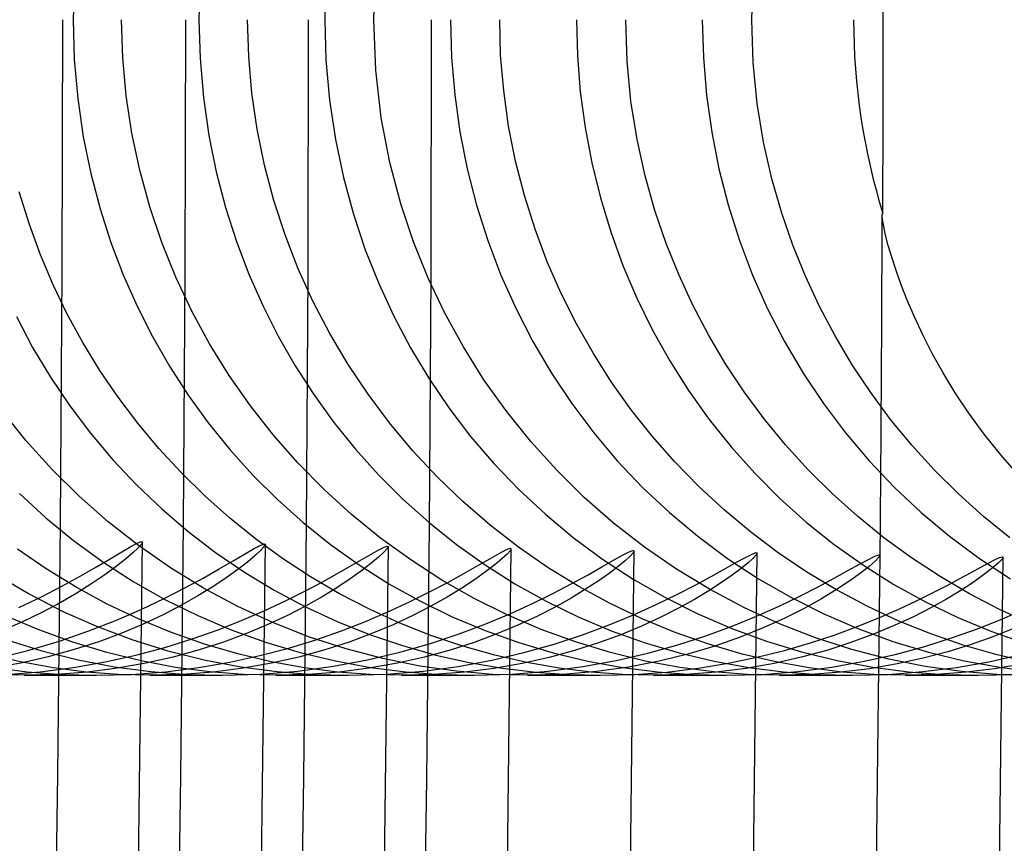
# Model space of a CAD drawing. Header units: millimetres. Extents: x -232 to 232, y -232 to 232.
# Tile 44 of 66: x 183.37 to 186.37, y -2.51 to 0. Entities that reach past the tile are written whole.
import ezdxf

# ---------------------------------------------------------------- set-up
doc = ezdxf.new("R2010")
doc.units = ezdxf.units.MM
doc.layers.add('HIDDEN', color=7, linetype='Continuous')
doc.layers.add('THICK', color=7, linetype='Continuous')

msp = doc.modelspace()

# ---------------------------------------------------------------- linework, layer by layer
at = {"layer": 'HIDDEN'}
for p, q in [((184.4483, 0), (184.4537, 0.1453)), ((185.6012, 0), (185.6063, 0.1416)), ((183.5345, 0.1089), (183.5317, 0)), ((183.9182, 0.1085), (183.9154, 0)), ((184.3018, 0.1069), (184.2991, 0)), ((186.002, 0), (186.0019, 0.0984)), ((183.6831, -0.1166), (183.6797, 0)), ((184.0672, -0.1124), (184.064, 0)), ((184.6829, 0), (184.686, -0.1152)), ((184.8355, -0.1083), (184.8326, 0)), ((185.0666, 0), (185.0695, -0.1105)), ((185.221, -0.1268), (185.2169, 0)), ((185.4504, 0), (185.4536, -0.1156)), ((183.5317, 0), (183.5352, -0.1209)), ((183.9154, 0), (183.9188, -0.1185)), ((184.2991, 0), (184.3028, -0.1225)), ((184.4544, -0.1543), (184.4483, 0)), ((185.6056, -0.1309), (185.6012, 0)), ((186.0019, -0.0984), (186.002, 0)), ((183.6935, -0.2321), (183.6831, -0.1166)), ((183.9188, -0.1185), (183.9291, -0.2372)), ((184.0768, -0.2238), (184.0672, -0.1124)), ((184.686, -0.1152), (184.6956, -0.2294)), ((184.8447, -0.2165), (184.8355, -0.1083)), ((185.0695, -0.1105), (185.0784, -0.2202)), ((185.4536, -0.1156), (185.4632, -0.23)), ((186.0018, -0.1968), (186.0019, -0.0984)), ((183.5352, -0.1209), (183.5458, -0.2409)), ((184.3028, -0.1225), (184.3138, -0.2454)), ((185.2328, -0.2488), (185.221, -0.1268)), ((185.618, -0.2556), (185.6056, -0.1309)), ((184.4715, -0.2998), (184.4544, -0.1543)), ((186.0017, -0.2953), (186.0018, -0.1968)), ((183.7108, -0.3464), (183.6935, -0.2321)), ((183.9291, -0.2372), (183.9458, -0.3528)), ((184.0929, -0.3341), (184.0768, -0.2238)), ((184.6956, -0.2294), (184.7115, -0.3426)), ((184.8599, -0.3246), (184.8447, -0.2165)), ((185.0784, -0.2202), (185.093, -0.3289)), ((185.4632, -0.23), (185.4791, -0.3432)), ((183.5458, -0.2409), (183.5628, -0.357)), ((184.3138, -0.2454), (184.3318, -0.3654)), ((185.2515, -0.3655), (185.2328, -0.2488)), ((185.6374, -0.374), (185.618, -0.2556)), ((184.4977, -0.4358), (184.4715, -0.2998)), ((186.0015, -0.3939), (186.0017, -0.2953)), ((184.8811, -0.4318), (184.8599, -0.3246)), ((185.093, -0.3289), (185.1134, -0.4366)), ((183.5628, -0.357), (183.5857, -0.469)), ((183.7348, -0.4594), (183.7108, -0.3464)), ((183.9458, -0.3528), (183.9684, -0.4646)), ((184.1152, -0.4433), (184.0929, -0.3341)), ((184.7115, -0.3426), (184.7337, -0.4548)), ((185.4791, -0.3432), (185.5012, -0.4549)), ((184.3318, -0.3654), (184.3562, -0.4816)), ((185.2762, -0.4768), (185.2515, -0.3655)), ((185.6627, -0.4857), (185.6374, -0.374)), ((186.0013, -0.4924), (186.0015, -0.3939)), ((184.1437, -0.5512), (184.1152, -0.4433)), ((184.5312, -0.5621), (184.4977, -0.4358)), ((184.908, -0.5366), (184.8811, -0.4318)), ((185.1134, -0.4366), (185.1396, -0.543)), ((183.5857, -0.469), (183.614, -0.5767)), ((183.7653, -0.5708), (183.7348, -0.4594)), ((183.9684, -0.4646), (183.9966, -0.5726)), ((184.7337, -0.4548), (184.7621, -0.5654)), ((185.306, -0.5825), (185.2762, -0.4768)), ((185.5012, -0.4549), (185.5295, -0.565)), ((184.3562, -0.4816), (184.3866, -0.5937)), ((185.6927, -0.5903), (185.6627, -0.4857)), ((186.001, -0.5911), (186.0013, -0.4924)), ((183.3983, -0.6244), (183.3677, -0.5252)), ((184.9403, -0.6388), (184.908, -0.5366)), ((184.1781, -0.6568), (184.1437, -0.5512)), ((184.5701, -0.6781), (184.5312, -0.5621)), ((184.7621, -0.5654), (184.7964, -0.6738)), ((185.1396, -0.543), (185.1713, -0.6476)), ((185.5295, -0.565), (185.5638, -0.6733)), ((183.614, -0.5767), (183.6472, -0.68)), ((183.8022, -0.6798), (183.7653, -0.5708)), ((183.9966, -0.5726), (184.0298, -0.6765)), ((184.3866, -0.5937), (184.4225, -0.7016)), ((185.3402, -0.6825), (185.306, -0.5825)), ((185.7265, -0.6881), (185.6927, -0.5903)), ((185.999, -0.5975), (185.9991, -0.5956)), ((186.0002, -0.611), (185.999, -0.5975)), ((185.9991, -0.5956), (185.9993, -0.594)), ((185.9993, -0.594), (185.9995, -0.5928)), ((185.9995, -0.5928), (185.9999, -0.5919)), ((185.9999, -0.5919), (186.0004, -0.5913)), ((186.0004, -0.5913), (186.001, -0.5911)), ((183.4324, -0.7176), (183.3983, -0.6244)), ((186.0037, -0.6311), (186.0002, -0.611)), ((184.2181, -0.7599), (184.1781, -0.6568)), ((184.9777, -0.7383), (184.9403, -0.6388)), ((185.1713, -0.6476), (185.2084, -0.7499)), ((186.0095, -0.6572), (186.0037, -0.6311)), ((186.0176, -0.6887), (186.0095, -0.6572)), ((183.6472, -0.68), (183.6848, -0.7787)), ((183.845, -0.7859), (183.8022, -0.6798)), ((184.0298, -0.6765), (184.0676, -0.7763)), ((184.6145, -0.788), (184.5701, -0.6781)), ((184.7964, -0.6738), (184.8365, -0.7794)), ((185.3785, -0.7778), (185.3402, -0.6825)), ((185.5638, -0.6733), (185.6039, -0.7789)), ((185.7648, -0.7826), (185.7265, -0.6881)), ((186.0282, -0.7249), (186.0176, -0.6887)), ((183.471, -0.8089), (183.4324, -0.7176)), ((184.4225, -0.7016), (184.4635, -0.8051)), ((185.0199, -0.8348), (184.9777, -0.7383)), ((185.2084, -0.7499), (185.2508, -0.8497)), ((186.0413, -0.7651), (186.0282, -0.7249)), ((183.6848, -0.7787), (183.7269, -0.874)), ((184.0676, -0.7763), (184.1098, -0.872)), ((184.2637, -0.8602), (184.2181, -0.7599)), ((184.8365, -0.7794), (184.8823, -0.8822)), ((185.4215, -0.8708), (185.3785, -0.7778)), ((185.6039, -0.7789), (185.6496, -0.8817)), ((186.0569, -0.8088), (186.0413, -0.7651)), ((183.5141, -0.8981), (183.471, -0.8089)), ((183.8938, -0.889), (183.845, -0.7859)), ((184.4635, -0.8051), (184.5093, -0.9044)), ((184.6652, -0.8948), (184.6145, -0.788)), ((185.8078, -0.8749), (185.7648, -0.7826)), ((186.0754, -0.856), (186.0569, -0.8088)), ((185.0669, -0.9282), (185.0199, -0.8348)), ((184.3145, -0.9576), (184.2637, -0.8602)), ((185.2508, -0.8497), (185.2984, -0.9466)), ((186.0972, -0.9069), (186.0754, -0.856)), ((183.5616, -0.9851), (183.5141, -0.8981)), ((183.7269, -0.874), (183.774, -0.9669)), ((183.9481, -0.9889), (183.8938, -0.889)), ((184.1098, -0.872), (184.1569, -0.9652)), ((184.722, -0.9983), (184.6652, -0.8948)), ((184.8823, -0.8822), (184.9336, -0.9819)), ((185.4693, -0.9614), (185.4215, -0.8708)), ((185.6496, -0.8817), (185.701, -0.9814)), ((185.8554, -0.9649), (185.8078, -0.8749)), ((183.3586, -0.9059), (183.4081, -0.9995)), ((184.5093, -0.9044), (184.5602, -1.0007)), ((185.1182, -1.0184), (185.0669, -0.9282)), ((186.1225, -0.961), (186.0972, -0.9069)), ((184.3704, -1.0519), (184.3145, -0.9576)), ((185.2984, -0.9466), (185.3511, -1.0407)), ((183.6134, -1.0697), (183.5616, -0.9851)), ((183.774, -0.9669), (183.8258, -1.0573)), ((184.0078, -1.0853), (183.9481, -0.9889)), ((184.1569, -0.9652), (184.2088, -1.0559)), ((184.9336, -0.9819), (184.9902, -1.0782)), ((185.5215, -1.0495), (185.4693, -0.9614)), ((185.701, -0.9814), (185.7577, -1.0779)), ((185.9076, -1.0524), (185.8554, -0.9649)), ((186.1516, -1.0179), (186.1225, -0.961)), ((183.4081, -0.9995), (183.4624, -1.0902)), ((184.5602, -1.0007), (184.6164, -1.094)), ((184.7847, -1.0982), (184.722, -0.9983)), ((185.1738, -1.1055), (185.1182, -1.0184)), ((186.1846, -1.0771), (186.1516, -1.0179)), ((185.3511, -1.0407), (185.4088, -1.1316)), ((185.5782, -1.1349), (185.5215, -1.0495)), ((183.6693, -1.1518), (183.6134, -1.0697)), ((183.8258, -1.0573), (183.8824, -1.1449)), ((184.2088, -1.0559), (184.2654, -1.1438)), ((184.4312, -1.1428), (184.3704, -1.0519)), ((184.9902, -1.0782), (185.0522, -1.1711)), ((185.7577, -1.0779), (185.8198, -1.1709)), ((185.9641, -1.1373), (185.9076, -1.0524)), ((186.2218, -1.1382), (186.1846, -1.0771)), ((183.4624, -1.0902), (183.5214, -1.1777)), ((184.0727, -1.1781), (184.0078, -1.0853)), ((184.6164, -1.094), (184.6777, -1.1842)), ((184.8531, -1.1943), (184.7847, -1.0982)), ((185.2339, -1.1897), (185.1738, -1.1055)), ((185.4088, -1.1316), (185.4712, -1.2192)), ((185.6392, -1.2173), (185.5782, -1.1349)), ((186.0248, -1.2192), (185.9641, -1.1373)), ((186.2634, -1.2007), (186.2218, -1.1382)), ((183.7293, -1.2313), (183.6693, -1.1518)), ((183.8824, -1.1449), (183.9436, -1.2295)), ((184.2654, -1.1438), (184.3268, -1.2286)), ((184.4968, -1.2302), (184.4312, -1.1428)), ((185.8198, -1.1709), (185.887, -1.2602)), ((183.3889, -1.2845), (183.3161, -1.1938)), ((183.5214, -1.1777), (183.585, -1.2618)), ((184.1426, -1.2671), (184.0727, -1.1781)), ((184.6777, -1.1842), (184.744, -1.271)), ((184.9271, -1.2863), (184.8531, -1.1943)), ((185.0522, -1.1711), (185.1192, -1.2602)), ((185.2984, -1.271), (185.2339, -1.1897)), ((186.3096, -1.2641), (186.2634, -1.2007)), ((183.9436, -1.2295), (184.0095, -1.311)), ((184.3268, -1.2286), (184.3928, -1.3104)), ((184.5669, -1.314), (184.4968, -1.2302)), ((185.4712, -1.2192), (185.5384, -1.3033)), ((185.7044, -1.2968), (185.6392, -1.2173)), ((186.0898, -1.2982), (186.0248, -1.2192)), ((183.7933, -1.3079), (183.7293, -1.2313)), ((185.1192, -1.2602), (185.1912, -1.3454)), ((185.887, -1.2602), (185.9592, -1.3456)), ((183.467, -1.3711), (183.3889, -1.2845)), ((183.585, -1.2618), (183.653, -1.3424)), ((184.2173, -1.3521), (184.1426, -1.2671)), ((184.744, -1.271), (184.8152, -1.3541)), ((185.0063, -1.374), (184.9271, -1.2863)), ((185.3671, -1.3492), (185.2984, -1.271)), ((186.3605, -1.3279), (186.3096, -1.2641)), ((183.8612, -1.3816), (183.7933, -1.3079)), ((184.0095, -1.311), (184.0798, -1.3891)), ((184.3928, -1.3104), (184.4633, -1.3887)), ((184.6415, -1.394), (184.5669, -1.314)), ((185.5384, -1.3033), (185.6102, -1.3836)), ((185.7736, -1.3729), (185.7044, -1.2968)), ((186.1587, -1.374), (186.0898, -1.2982)), ((183.653, -1.3424), (183.7254, -1.4194)), ((185.1912, -1.3454), (185.2682, -1.4266)), ((185.4399, -1.4239), (185.3671, -1.3492)), ((185.9592, -1.3456), (186.0363, -1.4268)), ((186.4155, -1.3908), (186.3605, -1.3279)), ((183.5502, -1.4535), (183.467, -1.3711)), ((184.2968, -1.4329), (184.2173, -1.3521)), ((184.8152, -1.3541), (184.8912, -1.4334)), ((185.0906, -1.4571), (185.0063, -1.374)), ((185.8467, -1.4457), (185.7736, -1.3729)), ((186.2316, -1.4464), (186.1587, -1.374)), ((183.933, -1.4522), (183.8612, -1.3816)), ((184.0798, -1.3891), (184.1546, -1.4636)), ((184.4633, -1.3887), (184.5383, -1.4634)), ((184.7204, -1.47), (184.6415, -1.394)), ((185.6102, -1.3836), (185.6866, -1.4601)), ((183.7254, -1.4194), (183.8018, -1.4923)), ((184.3807, -1.5093), (184.2968, -1.4329)), ((184.8912, -1.4334), (184.9719, -1.5086)), ((185.2682, -1.4266), (185.3499, -1.5034)), ((185.5168, -1.4952), (185.4399, -1.4239)), ((186.0363, -1.4268), (186.1181, -1.5037)), ((183.368, -1.4455), (183.4485, -1.5194)), ((183.6384, -1.5313), (183.5502, -1.4535)), ((184.0085, -1.5195), (183.933, -1.4522)), ((184.1546, -1.4636), (184.2336, -1.5342)), ((184.5383, -1.4634), (184.6176, -1.5342)), ((184.8034, -1.5418), (184.7204, -1.47)), ((185.1798, -1.5354), (185.0906, -1.4571)), ((185.6866, -1.4601), (185.7674, -1.5325)), ((185.9236, -1.5148), (185.8467, -1.4457)), ((186.3082, -1.5153), (186.2316, -1.4464)), ((183.8018, -1.4923), (183.8822, -1.5611)), ((185.5976, -1.5627), (185.5168, -1.4952)), ((183.4485, -1.5194), (183.5332, -1.5887)), ((183.7314, -1.6042), (183.6384, -1.5313)), ((184.0876, -1.5833), (184.0085, -1.5195)), ((184.4689, -1.5811), (184.3807, -1.5093)), ((184.9719, -1.5086), (185.057, -1.5793)), ((185.3499, -1.5034), (185.4363, -1.5757)), ((186.0041, -1.5802), (185.9236, -1.5148)), ((186.1181, -1.5037), (186.2044, -1.5759)), ((186.3886, -1.5805), (186.3082, -1.5153)), ((183.8822, -1.5611), (183.9663, -1.6254)), ((184.2336, -1.5342), (184.3167, -1.6006)), ((184.6176, -1.5342), (184.7009, -1.6008)), ((184.8904, -1.6092), (184.8034, -1.5418)), ((185.2737, -1.6087), (185.1798, -1.5354)), ((185.7674, -1.5325), (185.8525, -1.6006)), ((183.5332, -1.5887), (183.6221, -1.6534)), ((184.1703, -1.6434), (184.0876, -1.5833)), ((184.5611, -1.648), (184.4689, -1.5811)), ((185.057, -1.5793), (185.1461, -1.6452)), ((185.4363, -1.5757), (185.5271, -1.6432)), ((185.6818, -1.626), (185.5976, -1.5627)), ((186.0881, -1.6416), (186.0041, -1.5802)), ((186.2044, -1.5759), (186.2953, -1.6433)), ((183.45, -1.6754), (183.3617, -1.6148)), ((183.7299, -1.611), (183.7137, -1.6264)), ((183.7398, -1.5998), (183.7299, -1.611)), ((183.8286, -1.6719), (183.7314, -1.6042)), ((183.7431, -1.5934), (183.7398, -1.5998)), ((184.104, -1.6185), (184.0867, -1.6346)), ((184.1145, -1.6069), (184.104, -1.6185)), ((184.118, -1.6003), (184.1145, -1.6069)), ((184.3167, -1.6006), (184.4038, -1.6628)), ((184.4896, -1.6134), (184.4795, -1.6245)), ((184.493, -1.607), (184.4896, -1.6134)), ((184.7009, -1.6008), (184.7881, -1.663)), ((184.8647, -1.6198), (184.8551, -1.6303)), ((184.868, -1.6137), (184.8647, -1.6198)), ((184.9806, -1.6717), (184.8904, -1.6092)), ((185.2429, -1.6203), (185.2397, -1.6262)), ((185.372, -1.6765), (185.2737, -1.6087)), ((185.8525, -1.6006), (185.9418, -1.6642)), ((183.6913, -1.6457), (183.663, -1.6681)), ((183.7137, -1.6264), (183.6913, -1.6457)), ((183.9663, -1.6254), (184.0541, -1.6853)), ((184.0867, -1.6346), (184.0632, -1.6544)), ((184.2561, -1.6995), (184.1703, -1.6434)), ((184.4628, -1.6399), (184.4399, -1.6591)), ((184.4795, -1.6245), (184.4628, -1.6399)), ((184.6564, -1.7094), (184.5611, -1.648)), ((184.8393, -1.6449), (184.8173, -1.6632)), ((184.8551, -1.6303), (184.8393, -1.6449)), ((185.1461, -1.6452), (185.2393, -1.7062)), ((185.2149, -1.6506), (185.1934, -1.6683)), ((185.2304, -1.6364), (185.2149, -1.6506)), ((185.2397, -1.6262), (185.2304, -1.6364)), ((185.5271, -1.6432), (185.622, -1.7054)), ((185.6054, -1.6427), (185.59, -1.6566)), ((185.6147, -1.6327), (185.6054, -1.6427)), ((185.6179, -1.6268), (185.6147, -1.6327)), ((185.7693, -1.685), (185.6818, -1.626)), ((185.989, -1.6399), (185.9776, -1.6516)), ((185.9928, -1.6333), (185.989, -1.6399)), ((186.1754, -1.6989), (186.0881, -1.6416)), ((186.2953, -1.6433), (186.3904, -1.7057)), ((186.3638, -1.6463), (186.3522, -1.6581)), ((186.3678, -1.6396), (186.3638, -1.6463)), ((183.5415, -1.7315), (183.45, -1.6754)), ((183.6221, -1.6534), (183.715, -1.7133)), ((183.663, -1.6681), (183.6288, -1.6931)), ((183.9297, -1.7338), (183.8286, -1.6719)), ((184.0336, -1.6772), (183.9984, -1.7025)), ((184.0632, -1.6544), (184.0336, -1.6772)), ((184.4109, -1.6813), (184.3763, -1.706)), ((184.4038, -1.6628), (184.4947, -1.7204)), ((184.4399, -1.6591), (184.4109, -1.6813)), ((184.7881, -1.663), (184.8792, -1.7206)), ((184.8173, -1.6632), (184.7895, -1.6845)), ((185.0737, -1.7291), (184.9806, -1.6717)), ((185.1934, -1.6683), (185.1661, -1.6891)), ((185.4739, -1.7384), (185.372, -1.6765)), ((185.5687, -1.674), (185.5416, -1.6944)), ((185.59, -1.6566), (185.5687, -1.674)), ((185.9588, -1.6679), (185.9329, -1.6881)), ((185.9418, -1.6642), (186.0347, -1.7227)), ((185.9776, -1.6516), (185.9588, -1.6679)), ((186.3333, -1.6742), (186.3077, -1.6939)), ((186.3522, -1.6581), (186.3333, -1.6742)), ((183.2968, -1.6921), (183.3957, -1.7508)), ((183.6288, -1.6931), (183.5889, -1.7203)), ((183.9984, -1.7025), (183.9578, -1.7296)), ((184.0541, -1.6853), (184.1453, -1.7405)), ((184.3444, -1.751), (184.2561, -1.6995)), ((184.3763, -1.706), (184.3362, -1.7326)), ((184.7547, -1.7652), (184.6564, -1.7094)), ((184.7559, -1.7084), (184.7168, -1.7343)), ((184.7895, -1.6845), (184.7559, -1.7084)), ((185.1661, -1.6891), (185.1331, -1.7124)), ((185.2393, -1.7062), (185.3363, -1.762)), ((185.5416, -1.6944), (185.5088, -1.7173)), ((185.622, -1.7054), (185.7201, -1.7619)), ((185.86, -1.7395), (185.7693, -1.685)), ((185.9329, -1.6881), (185.8999, -1.7118)), ((186.2652, -1.7514), (186.1754, -1.6989)), ((186.3077, -1.6939), (186.2759, -1.7165)), ((183.6358, -1.7826), (183.5415, -1.7315)), ((183.5889, -1.7203), (183.5435, -1.7489)), ((183.715, -1.7133), (183.8118, -1.7682)), ((183.9578, -1.7296), (183.9122, -1.7577)), ((184.0343, -1.7898), (183.9297, -1.7338)), ((184.1453, -1.7405), (184.2399, -1.7908)), ((184.3362, -1.7326), (184.2908, -1.7604)), ((184.4947, -1.7204), (184.5894, -1.7732)), ((184.7168, -1.7343), (184.6723, -1.7615)), ((184.8792, -1.7206), (184.9739, -1.7735)), ((185.0946, -1.7376), (185.0507, -1.7643)), ((185.1694, -1.7813), (185.0737, -1.7291)), ((185.1331, -1.7124), (185.0946, -1.7376)), ((185.5088, -1.7173), (185.4705, -1.7422)), ((185.5786, -1.7939), (185.4739, -1.7384)), ((185.8601, -1.7381), (185.8137, -1.7663)), ((185.9536, -1.7894), (185.86, -1.7395)), ((185.8999, -1.7118), (185.8601, -1.7381)), ((186.0347, -1.7227), (186.1306, -1.7759)), ((186.2383, -1.7411), (186.1954, -1.7672)), ((186.2759, -1.7165), (186.2383, -1.7411)), ((183.3957, -1.7508), (183.4983, -1.8038)), ((183.5435, -1.7489), (183.4926, -1.7784)), ((183.8118, -1.7682), (183.9117, -1.8176)), ((183.9122, -1.7577), (183.8618, -1.7863)), ((184.2908, -1.7604), (184.2404, -1.7888)), ((184.4351, -1.7981), (184.3444, -1.751)), ((184.6723, -1.7615), (184.6227, -1.7894)), ((184.8555, -1.8154), (184.7547, -1.7652)), ((185.0507, -1.7643), (185.0016, -1.7918)), ((185.3363, -1.762), (185.4369, -1.8125)), ((185.4269, -1.7684), (185.3781, -1.7954)), ((185.4705, -1.7422), (185.4269, -1.7684)), ((185.7201, -1.7619), (185.8212, -1.8126)), ((185.8137, -1.7663), (185.7608, -1.7958)), ((186.1954, -1.7672), (186.1474, -1.794)), ((186.3572, -1.7991), (186.2652, -1.7514)), ((183.4926, -1.7784), (183.4363, -1.8082)), ((183.7327, -1.8286), (183.6358, -1.7826)), ((183.6637, -1.8317), (183.7412, -1.798)), ((183.8618, -1.7863), (183.8063, -1.815)), ((184.1423, -1.8398), (184.0343, -1.7898)), ((184.2404, -1.7888), (184.1853, -1.8173)), ((184.2399, -1.7908), (184.3368, -1.8359)), ((184.528, -1.8405), (184.4351, -1.7981)), ((184.6227, -1.7894), (184.5678, -1.8177)), ((184.5894, -1.7732), (184.6875, -1.8211)), ((185.0016, -1.7918), (184.9474, -1.8196)), ((184.9739, -1.7735), (185.0721, -1.8214)), ((185.2675, -1.8281), (185.1694, -1.7813)), ((185.3781, -1.7954), (185.3243, -1.8228)), ((185.6859, -1.843), (185.5786, -1.7939)), ((185.7608, -1.7958), (185.7017, -1.8256)), ((186.0497, -1.8343), (185.9536, -1.7894)), ((186.1474, -1.794), (186.0942, -1.8212)), ((186.1306, -1.7759), (186.2292, -1.8236)), ((186.4512, -1.8419), (186.3572, -1.7991)), ((183.427, -1.8614), (183.3259, -1.8184)), ((183.4363, -1.8082), (183.3749, -1.8378)), ((183.4983, -1.8038), (183.6035, -1.8505)), ((183.8319, -1.8695), (183.7327, -1.8286)), ((183.8063, -1.815), (183.7457, -1.8435)), ((183.9117, -1.8176), (184.014, -1.8611)), ((184.0475, -1.832), (184.1162, -1.8024)), ((184.1853, -1.8173), (184.1251, -1.8454)), ((184.4231, -1.8357), (184.4911, -1.8067)), ((184.5678, -1.8177), (184.5079, -1.8456)), ((184.6875, -1.8211), (184.7881, -1.8635)), ((184.7905, -1.8426), (184.8661, -1.811)), ((184.9588, -1.8598), (184.8555, -1.8154)), ((184.9474, -1.8196), (184.8882, -1.8471)), ((185.0721, -1.8214), (185.1729, -1.8638)), ((185.1662, -1.8461), (185.2411, -1.8152)), ((185.3243, -1.8228), (185.2655, -1.8498)), ((185.3678, -1.8695), (185.2675, -1.8281)), ((185.4369, -1.8125), (185.5406, -1.8573)), ((185.5418, -1.8497), (185.6161, -1.8194)), ((185.7017, -1.8256), (185.6365, -1.8552)), ((185.8212, -1.8126), (185.925, -1.8575)), ((185.9255, -1.85), (185.991, -1.8235)), ((186.0942, -1.8212), (186.0357, -1.8483)), ((186.2292, -1.8236), (186.3303, -1.8658)), ((186.2923, -1.8568), (186.366, -1.8275)), ((183.3749, -1.8378), (183.3085, -1.8664)), ((183.5304, -1.899), (183.427, -1.8614)), ((183.5799, -1.8645), (183.6637, -1.8317)), ((183.6035, -1.8505), (183.711, -1.8909)), ((183.7457, -1.8435), (183.6803, -1.8711)), ((183.8949, -1.8889), (183.9737, -1.8611)), ((183.9737, -1.8611), (184.0475, -1.832)), ((184.014, -1.8611), (184.1183, -1.8988)), ((184.1251, -1.8454), (184.06, -1.8726)), ((184.2525, -1.8831), (184.1423, -1.8398)), ((184.3368, -1.8359), (184.4356, -1.8754)), ((184.35, -1.8641), (184.4231, -1.8357)), ((184.5079, -1.8456), (184.4431, -1.8728)), ((184.623, -1.8782), (184.528, -1.8405)), ((184.7088, -1.8734), (184.7905, -1.8426)), ((184.8882, -1.8471), (184.8241, -1.8739)), ((185.0641, -1.8982), (184.9588, -1.8598)), ((185.0853, -1.8762), (185.1662, -1.8461)), ((185.2655, -1.8498), (185.2019, -1.8761)), ((185.4616, -1.8791), (185.5418, -1.8497)), ((185.5406, -1.8573), (185.6462, -1.896)), ((185.6365, -1.8552), (185.5654, -1.8838)), ((185.7954, -1.8856), (185.6859, -1.843)), ((185.8551, -1.876), (185.9255, -1.85)), ((185.925, -1.8575), (186.0314, -1.8964)), ((186.0357, -1.8483), (185.9721, -1.8748)), ((186.1473, -1.8739), (186.0497, -1.8343)), ((186.2131, -1.8851), (186.2923, -1.8568)), ((186.3973, -1.8578), (186.3359, -1.8825)), ((183.3267, -1.8909), (183.4361, -1.925)), ((183.4899, -1.8956), (183.5799, -1.8645)), ((183.6803, -1.8711), (183.6101, -1.8974)), ((183.711, -1.8909), (183.8206, -1.9251)), ((183.8112, -1.9149), (183.8949, -1.8889)), ((183.9325, -1.9049), (183.8319, -1.8695)), ((184.06, -1.8726), (183.9903, -1.8986)), ((184.1891, -1.9168), (184.2719, -1.8913)), ((184.364, -1.9195), (184.2525, -1.8831)), ((184.2719, -1.8913), (184.35, -1.8641)), ((184.4431, -1.8728), (184.3735, -1.8987)), ((184.4356, -1.8754), (184.5359, -1.9095)), ((184.6212, -1.9025), (184.7088, -1.8734)), ((184.7198, -1.911), (184.623, -1.8782)), ((184.8241, -1.8739), (184.7551, -1.8994)), ((184.7881, -1.8635), (184.8907, -1.9002)), ((184.9986, -1.9047), (185.0853, -1.8762)), ((185.2019, -1.8761), (185.1335, -1.9012)), ((185.1729, -1.8638), (185.2757, -1.9005)), ((185.4699, -1.9054), (185.3678, -1.8695)), ((185.3758, -1.9069), (185.4616, -1.8791)), ((185.5654, -1.8838), (185.4886, -1.9107)), ((185.7802, -1.9008), (185.8551, -1.876)), ((185.9069, -1.9216), (185.7954, -1.8856)), ((185.9721, -1.8748), (185.9035, -1.9002)), ((186.1286, -1.9117), (186.2131, -1.8851)), ((186.246, -1.908), (186.1473, -1.8739)), ((186.3359, -1.8825), (186.2698, -1.9061)), ((186.3303, -1.8658), (186.4337, -1.9024)), ((183.3939, -1.9241), (183.4899, -1.8956)), ((183.6349, -1.9306), (183.5304, -1.899)), ((183.6101, -1.8974), (183.5353, -1.9217)), ((183.7228, -1.9385), (183.8112, -1.9149)), ((183.9903, -1.8986), (183.9159, -1.9226)), ((184.0339, -1.9346), (183.9325, -1.9049)), ((184.1016, -1.9398), (184.1891, -1.9168)), ((184.1183, -1.8988), (184.2244, -1.9305)), ((184.3735, -1.8987), (184.2992, -1.9227)), ((184.4763, -1.9491), (184.364, -1.9195)), ((184.5279, -1.9293), (184.6212, -1.9025)), ((184.5359, -1.9095), (184.6374, -1.938)), ((184.7551, -1.8994), (184.6815, -1.9231)), ((184.8177, -1.9387), (184.7198, -1.911)), ((184.8907, -1.9002), (184.9952, -1.9312)), ((184.9063, -1.9308), (184.9986, -1.9047)), ((185.1335, -1.9012), (185.0605, -1.9245)), ((185.1702, -1.9304), (185.0641, -1.8982)), ((185.2757, -1.9005), (185.3801, -1.9314)), ((185.2845, -1.9324), (185.3758, -1.9069)), ((185.4886, -1.9107), (185.4062, -1.9353)), ((185.5723, -1.9353), (185.4699, -1.9054)), ((185.6462, -1.896), (185.7534, -1.9285)), ((185.7009, -1.924), (185.7802, -1.9008)), ((185.9035, -1.9002), (185.8302, -1.9238)), ((186.0314, -1.8964), (186.1397, -1.9291)), ((186.0389, -1.936), (186.1286, -1.9117)), ((186.2698, -1.9061), (186.1991, -1.9281)), ((186.3458, -1.9368), (186.246, -1.908)), ((183.371, -1.9593), (183.2704, -1.9358)), ((183.2921, -1.9493), (183.3939, -1.9241)), ((183.456, -1.9437), (183.3722, -1.9627)), ((183.4361, -1.925), (183.5472, -1.9527)), ((183.5353, -1.9217), (183.456, -1.9437)), ((183.6298, -1.9591), (183.7228, -1.9385)), ((183.7397, -1.9561), (183.6349, -1.9306)), ((183.837, -1.9443), (183.7537, -1.9632)), ((183.8206, -1.9251), (183.9318, -1.9528)), ((183.9159, -1.9226), (183.837, -1.9443)), ((184.0097, -1.96), (184.1016, -1.9398)), ((184.1357, -1.9587), (184.0339, -1.9346)), ((184.2204, -1.9444), (184.1372, -1.9632)), ((184.2992, -1.9227), (184.2204, -1.9444)), ((184.2244, -1.9305), (184.3318, -1.9562)), ((184.4292, -1.9528), (184.5279, -1.9293)), ((184.5891, -1.9719), (184.4763, -1.9491)), ((184.6032, -1.9446), (184.5206, -1.9633)), ((184.6815, -1.9231), (184.6032, -1.9446)), ((184.6374, -1.938), (184.7397, -1.9611)), ((184.8088, -1.9538), (184.9063, -1.9308)), ((184.9158, -1.9612), (184.8177, -1.9387)), ((184.983, -1.9456), (184.9012, -1.9639)), ((185.0605, -1.9245), (184.983, -1.9456)), ((184.9952, -1.9312), (185.1012, -1.9565)), ((185.2761, -1.9563), (185.1702, -1.9304)), ((185.188, -1.9548), (185.2845, -1.9324)), ((185.4062, -1.9353), (185.3184, -1.9569)), ((185.3801, -1.9314), (185.4861, -1.9567)), ((185.5294, -1.9634), (185.6172, -1.945)), ((185.6745, -1.9593), (185.5723, -1.9353)), ((185.6172, -1.945), (185.7009, -1.924)), ((185.7522, -1.9451), (185.6697, -1.9637)), ((185.8302, -1.9238), (185.7522, -1.9451)), ((185.7534, -1.9285), (185.8619, -1.9549)), ((186.0189, -1.9507), (185.9069, -1.9216)), ((185.9444, -1.9573), (186.0389, -1.936)), ((186.1302, -1.9728), (186.0189, -1.9507)), ((186.124, -1.948), (186.0445, -1.9654)), ((186.1991, -1.9281), (186.124, -1.948)), ((186.1397, -1.9291), (186.2485, -1.9554)), ((186.3237, -1.9584), (186.4172, -1.9375)), ((186.4462, -1.9601), (186.3458, -1.9368)), ((183.2837, -1.9754), (183.3915, -1.9893)), ((183.3722, -1.9627), (183.2845, -1.9783)), ((183.4715, -1.9774), (183.371, -1.9593)), ((183.4315, -1.989), (183.5326, -1.9761)), ((183.5716, -1.9902), (183.4715, -1.9774)), ((183.5326, -1.9761), (183.6298, -1.9591)), ((183.5472, -1.9527), (183.6584, -1.9739)), ((183.6664, -1.9786), (183.5753, -1.9902)), ((183.6584, -1.9739), (183.7692, -1.9887)), ((183.7537, -1.9632), (183.6664, -1.9786)), ((183.8444, -1.9757), (183.7397, -1.9561)), ((183.8136, -1.9892), (183.9136, -1.9766)), ((183.9485, -1.9895), (183.8444, -1.9757)), ((183.9136, -1.9766), (184.0097, -1.96)), ((183.9318, -1.9528), (184.043, -1.974)), ((184.05, -1.9786), (183.9591, -1.9902)), ((184.043, -1.974), (184.1539, -1.9887)), ((184.1372, -1.9632), (184.05, -1.9786)), ((184.2375, -1.9772), (184.1357, -1.9587)), ((184.217, -1.9872), (184.3255, -1.9723)), ((184.3383, -1.9901), (184.2375, -1.9772)), ((184.3255, -1.9723), (184.4292, -1.9528)), ((184.3318, -1.9562), (184.4391, -1.9758)), ((184.4336, -1.9786), (184.3429, -1.9902)), ((184.5206, -1.9633), (184.4336, -1.9786)), ((184.4391, -1.9758), (184.5459, -1.9895)), ((184.7008, -1.9878), (184.5891, -1.9719)), ((184.5989, -1.9874), (184.7062, -1.9729)), ((184.7062, -1.9729), (184.8088, -1.9538)), ((184.8151, -1.979), (184.725, -1.9903)), ((184.7397, -1.9611), (184.8415, -1.9786)), ((184.9012, -1.9639), (184.8151, -1.979)), ((184.8415, -1.9786), (184.9424, -1.9907)), ((185.0138, -1.9785), (184.9158, -1.9612)), ((184.9804, -1.9877), (185.0865, -1.9735)), ((185.1113, -1.9906), (185.0138, -1.9785)), ((185.0865, -1.9735), (185.188, -1.9548)), ((185.1012, -1.9565), (185.2076, -1.9759)), ((185.2254, -1.9748), (185.1273, -1.9884)), ((185.2076, -1.9759), (185.3137, -1.9895)), ((185.3184, -1.9569), (185.2254, -1.9748)), ((185.3815, -1.976), (185.2761, -1.9563)), ((185.3417, -1.9901), (185.4375, -1.9786)), ((185.4857, -1.9896), (185.3815, -1.976)), ((185.4375, -1.9786), (185.5294, -1.9634)), ((185.4861, -1.9567), (185.5924, -1.976)), ((185.5831, -1.9789), (185.4928, -1.9903)), ((185.6697, -1.9637), (185.5831, -1.9789)), ((185.5924, -1.976), (185.6984, -1.9895)), ((185.7762, -1.9776), (185.6745, -1.9593)), ((185.7416, -1.9885), (185.8452, -1.9751)), ((185.8766, -1.9904), (185.7762, -1.9776)), ((185.8452, -1.9751), (185.9444, -1.9573)), ((185.8619, -1.9549), (185.9709, -1.9751)), ((185.9608, -1.9798), (185.8732, -1.9907)), ((186.0445, -1.9654), (185.9608, -1.9798)), ((185.9709, -1.9751), (186.0792, -1.9892)), ((186.1232, -1.9888), (186.2256, -1.9757)), ((186.2406, -1.9883), (186.1302, -1.9728)), ((186.2256, -1.9757), (186.3237, -1.9584)), ((186.2485, -1.9554), (186.3573, -1.9755)), ((186.3419, -1.9802), (186.2551, -1.9908)), ((186.4248, -1.9661), (186.3419, -1.9802)), ((186.3573, -1.9755), (186.4655, -1.9894)), ((183.3831, -2), (183.2857, -1.9976)), ((183.3266, -1.9971), (183.4315, -1.989)), ((183.382, -2), (183.6013, -2)), ((183.4809, -1.9974), (183.3831, -2)), ((183.3915, -1.9893), (183.4982, -1.9974)), ((183.5753, -1.9902), (183.4809, -1.9974)), ((183.4982, -1.9974), (183.6027, -2)), ((183.6702, -1.9976), (183.5716, -1.9902)), ((183.6027, -2), (183.7098, -1.9972)), ((183.7669, -2), (183.6702, -1.9976)), ((183.7098, -1.9972), (183.8136, -1.9892)), ((183.7659, -2), (183.9855, -2)), ((183.8646, -1.9974), (183.7669, -2)), ((183.7692, -1.9887), (183.8791, -1.9973)), ((183.9591, -1.9902), (183.8646, -1.9974)), ((183.8791, -1.9973), (183.987, -2)), ((184.0507, -1.9974), (183.9485, -1.9895)), ((183.987, -2), (184.1039, -1.9966)), ((184.1509, -2), (184.0507, -1.9974)), ((184.1039, -1.9966), (184.217, -1.9872)), ((184.1497, -2), (184.3697, -2)), ((184.2486, -1.9974), (184.1509, -2)), ((184.1539, -1.9887), (184.2637, -1.9973)), ((184.3429, -1.9902), (184.2486, -1.9974)), ((184.2637, -1.9973), (184.3713, -2)), ((184.4376, -1.9976), (184.3383, -1.9901)), ((184.3713, -2), (184.487, -1.9967)), ((184.5349, -2), (184.4376, -1.9976)), ((184.487, -1.9967), (184.5989, -1.9874)), ((184.5335, -2), (184.7539, -2)), ((184.6316, -1.9975), (184.5349, -2)), ((184.5459, -1.9895), (184.6516, -1.9975)), ((184.725, -1.9903), (184.6316, -1.9975)), ((184.6516, -1.9975), (184.7553, -2)), ((184.8108, -1.997), (184.7008, -1.9878)), ((184.7553, -2), (184.8697, -1.9968)), ((184.9184, -2), (184.8108, -1.997)), ((184.8697, -1.9968), (184.9804, -1.9877)), ((184.9174, -2), (185.1381, -2)), ((185.0248, -1.997), (184.9184, -2)), ((184.9424, -1.9907), (185.0421, -1.9978)), ((185.1273, -1.9884), (185.0248, -1.997)), ((185.0421, -1.9978), (185.1396, -2)), ((185.2074, -1.9977), (185.1113, -1.9906)), ((185.1396, -2), (185.2422, -1.9974)), ((185.3017, -2), (185.2074, -1.9977)), ((185.2422, -1.9974), (185.3417, -1.9901)), ((185.3012, -2), (185.5223, -2)), ((185.3989, -1.9975), (185.3017, -2)), ((185.3137, -1.9895), (185.4193, -1.9974)), ((185.4928, -1.9903), (185.3989, -1.9975)), ((185.4193, -1.9974), (185.5231, -2)), ((185.5875, -1.9975), (185.4857, -1.9896)), ((185.5231, -2), (185.6339, -1.997)), ((185.6868, -2), (185.5875, -1.9975)), ((185.6339, -1.997), (185.7416, -1.9885)), ((185.685, -2), (185.9065, -2)), ((185.7818, -1.9975), (185.6868, -2)), ((185.6984, -1.9895), (185.8038, -1.9975)), ((185.8732, -1.9907), (185.7818, -1.9975)), ((185.8038, -1.9975), (185.9074, -2)), ((185.9747, -1.9977), (185.8766, -1.9904)), ((185.9074, -2), (186.0168, -1.9971)), ((186.0705, -2), (185.9747, -1.9977)), ((186.0168, -1.9971), (186.1232, -1.9888)), ((186.0689, -2), (186.2907, -2)), ((186.1646, -1.9976), (186.0705, -2)), ((186.0792, -1.9892), (186.1866, -1.9974)), ((186.2551, -1.9908), (186.1646, -1.9976)), ((186.1866, -1.9974), (186.292, -2)), ((186.3487, -1.9972), (186.2406, -1.9883)), ((186.292, -2), (186.4006, -1.9971)), ((186.4539, -2), (186.3487, -1.9972))]:
    msp.add_line(p, q, dxfattribs=at)
for radius, start, end in [(184.625, 179.99998, 0), (184.25, 179.99998, 0), (183.875, 179.99998, 0), (183.5, 179.99998, 0), (186, 359.496886, 359.815909)]:
    msp.add_arc((0, 0), radius, start, end, dxfattribs=at)
msp.add_ellipse((187.9097, 0), major_axis=(0, -2), ratio=0.998981, start_param=-1.570796, end_param=-1.270788, dxfattribs=at)
at = {"layer": 'THICK'}
for p, q in [((183.68, -1.6235), (183.7074, -1.6075)), ((183.7074, -1.6075), (183.7272, -1.5968)), ((183.7272, -1.5968), (183.7392, -1.5921)), ((183.7392, -1.5921), (183.7431, -1.5934)), ((184.0548, -1.63), (184.0823, -1.6142)), ((184.0823, -1.6142), (184.1021, -1.6037)), ((184.1021, -1.6037), (184.1141, -1.599)), ((184.1141, -1.599), (184.118, -1.6003)), ((184.4408, -1.63), (184.4636, -1.6173)), ((184.4636, -1.6173), (184.4799, -1.6091)), ((184.4799, -1.6091), (184.4897, -1.6056)), ((184.4897, -1.6056), (184.493, -1.607)), ((184.8308, -1.628), (184.8515, -1.6173)), ((184.8515, -1.6173), (184.8638, -1.6125)), ((184.8638, -1.6125), (184.868, -1.6137)), ((185.227, -1.6236), (185.2389, -1.6191)), ((185.2389, -1.6191), (185.2429, -1.6203)), ((183.6028, -1.6692), (183.6451, -1.6442)), ((183.6451, -1.6442), (183.68, -1.6235)), ((183.9776, -1.6753), (184.0198, -1.6506)), ((184.0198, -1.6506), (184.0548, -1.63)), ((184.3765, -1.6674), (184.4117, -1.6469)), ((184.4117, -1.6469), (184.4408, -1.63)), ((184.7663, -1.6649), (184.8022, -1.6442)), ((184.8022, -1.6442), (184.8308, -1.628)), ((185.1444, -1.6692), (185.1794, -1.6492)), ((185.1794, -1.6492), (185.2071, -1.6338)), ((185.2071, -1.6338), (185.227, -1.6236)), ((185.5546, -1.6553), (185.5821, -1.6401)), ((185.5821, -1.6401), (185.602, -1.6301)), ((185.602, -1.6301), (185.6139, -1.6256)), ((185.6139, -1.6256), (185.6179, -1.6268)), ((185.9296, -1.6613), (185.9572, -1.6463)), ((185.9572, -1.6463), (185.977, -1.6365)), ((185.977, -1.6365), (185.9889, -1.6321)), ((185.9889, -1.6321), (185.9928, -1.6333)), ((186.3243, -1.6567), (186.3433, -1.6469)), ((186.3433, -1.6469), (186.357, -1.6407)), ((186.357, -1.6407), (186.3651, -1.6383)), ((186.3651, -1.6383), (186.3678, -1.6396)), ((183.5536, -1.6974), (183.6028, -1.6692)), ((183.9283, -1.7032), (183.9776, -1.6753)), ((184.3355, -1.6909), (184.3765, -1.6674)), ((184.7234, -1.6892), (184.7663, -1.6649)), ((185.1021, -1.693), (185.1444, -1.6692)), ((185.4774, -1.6984), (185.5196, -1.675)), ((185.5196, -1.675), (185.5546, -1.6553)), ((185.8526, -1.7039), (185.8947, -1.6807)), ((185.8947, -1.6807), (185.9296, -1.6613)), ((186.2707, -1.686), (186.3001, -1.6699)), ((186.3001, -1.6699), (186.3243, -1.6567)), ((183.4977, -1.7281), (183.5536, -1.6974)), ((183.8724, -1.7335), (183.9283, -1.7032)), ((184.2888, -1.7167), (184.3355, -1.6909)), ((184.6741, -1.7164), (184.7234, -1.6892)), ((185.053, -1.7198), (185.1021, -1.693)), ((185.4283, -1.7249), (185.4774, -1.6984)), ((185.8035, -1.7301), (185.8526, -1.7039)), ((186.1966, -1.7258), (186.2361, -1.7048)), ((186.2361, -1.7048), (186.2707, -1.686)), ((183.4351, -1.7604), (183.4977, -1.7281)), ((183.8099, -1.7654), (183.8724, -1.7335)), ((184.2365, -1.7443), (184.2888, -1.7167)), ((184.6188, -1.7456), (184.6741, -1.7164)), ((184.9971, -1.7489), (185.053, -1.7198)), ((185.3724, -1.7538), (185.4283, -1.7249)), ((185.7476, -1.7586), (185.8035, -1.7301)), ((186.1522, -1.7487), (186.1966, -1.7258)), ((183.3662, -1.7936), (183.4351, -1.7604)), ((183.7412, -1.798), (183.8099, -1.7654)), ((184.1789, -1.7731), (184.2365, -1.7443)), ((184.5579, -1.7759), (184.6188, -1.7456)), ((184.9348, -1.7796), (184.9971, -1.7489)), ((185.31, -1.7841), (185.3724, -1.7538)), ((185.685, -1.7886), (185.7476, -1.7586)), ((186.1031, -1.7729), (186.1522, -1.7487)), ((184.1162, -1.8024), (184.1789, -1.7731)), ((184.4911, -1.8067), (184.5579, -1.7759)), ((184.8661, -1.811), (184.9348, -1.7796)), ((185.2411, -1.8152), (185.31, -1.7841)), ((185.6161, -1.8194), (185.685, -1.7886)), ((185.991, -1.8235), (186.0493, -1.798)), ((186.0493, -1.798), (186.1031, -1.7729)), ((186.366, -1.8275), (186.4343, -1.7979))]:
    msp.add_line(p, q, dxfattribs=at)
for radius, start, end in [(183.75, 270.49683, 359.503131), (184.125, 270.497976, 359.502042), (184.5, 270.499065, 359.500954), (184.875, 270.500096, 359.499865), (185.25, 270.501128, 359.498834), (185.625, 270.502159, 359.49786), (186, 270.503133, 359.496886), (186.375, 270.50405, 359.495912), (186.75, 270.504966, 359.494995), (187.125, 270.505883, 359.494136), (187.5, 270.506743, 359.493276), (187.875, 270.507602, 359.492417), (188.25, 270.508404, 359.491615), (188.625, 270.509206, 359.490812), (190, 270.602255, 359.397707)]:
    msp.add_arc((0, 0), radius, start, end, dxfattribs=at)

doc.saveas('drawing.dxf')
